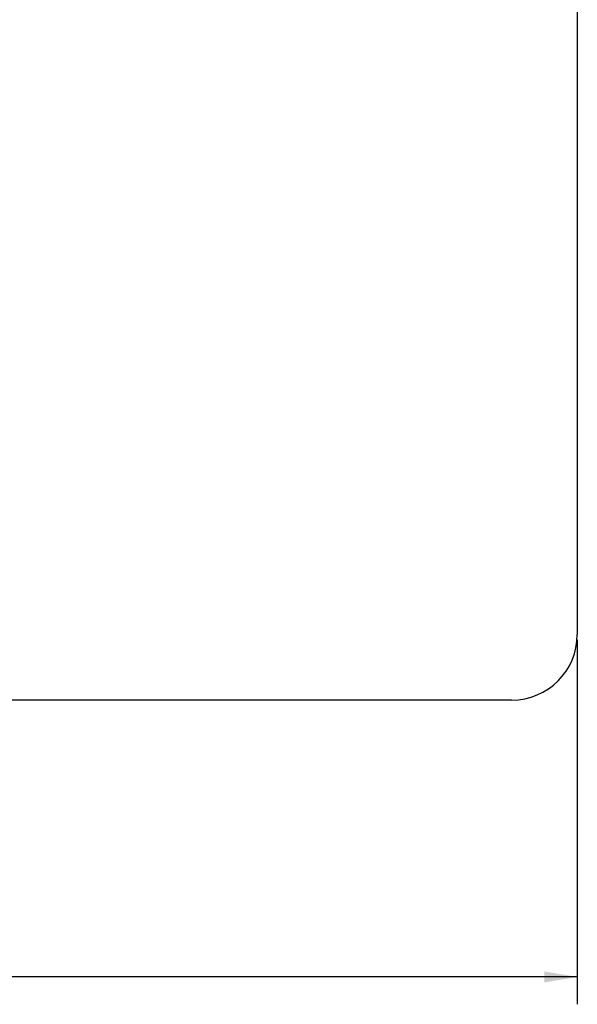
# Model space of a CAD drawing. Header units: millimetres. Extents: x 26 to 553, y 35 to 400.
# Tile 12 of 43: x 150 to 201, y 35 to 125. Entities that reach past the tile are written whole.
import ezdxf
from ezdxf.enums import TextEntityAlignment as Align

# ---------------------------------------------------------------- set-up
doc = ezdxf.new("R2010")
doc.units = ezdxf.units.MM
doc.header["$LTSCALE"] = 32.67
doc.layers.get('0').update_dxf_attribs({"linetype": 'CONTINUOUS'})
doc.layers.add('20_ALL_FEATURES', color=7, linetype='CONTINUOUS')
doc.layers.add('51__DRAFT_DIMS', color=7, linetype='CONTINUOUS')
doc.styles.get("Standard").update_dxf_attribs({"font": 'simfang.ttf'})
doc.dimstyles.new('DIMSTYLE_1', dxfattribs={"dimtxt": 3, "dimasz": 3, "dimexe": 2.5, "dimexo": 0.5, "dimgap": 0.75, "dimtad": 1, "dimlfac": 2.5, "dimdsep": 46, "dimtxsty": 'STANDARD', "dimblk": '_FILLED', "dimblk1": '_FILLED', "dimblk2": '_FILLED', "dimcen": 0.09, "dimclrt": 3, "dimazin": 2, "dimtp": 0.5, "dimtm": 0.5, "dimtfac": 1, "dimtofl": 0, "dimtmove": 0, "dimatfit": 3, "dimldrblk": '_FILLED', "dimfxl": 1, "dimtolj": 1, "dimarcsym": 0})

# ---------------------------------------------------------------- blocks, each defined once
blk = doc.blocks.new('_FILLED')
at = {"color": 0, "linetype": 'ByBlock'}
blk.add_solid([(0, 0), (-1, 0.167), (-1, -0.167)], dxfattribs=at)
blk = doc.blocks.new('*D1')
at = {"layer": '51__DRAFT_DIMS', "color": 4}
for p, q in [((48.713, 68.529), (48.713, 35.212)), ((200.713, 68.529), (200.713, 35.212)), ((48.713, 37.712), (124.713, 37.712)), ((200.713, 37.712), (124.713, 37.712))]:
    blk.add_line(p, q, dxfattribs=at)
at = {"layer": '51__DRAFT_DIMS', "color": 4, "xscale": 3, "yscale": 3, "zscale": 3, "rotation": 180}
blk.add_blockref('_FILLED', (48.713, 37.712), dxfattribs=at)
at = {"layer": '51__DRAFT_DIMS', "color": 4, "xscale": 3, "yscale": 3, "zscale": 3}
blk.add_blockref('_FILLED', (200.713, 37.712), dxfattribs=at)
at = {"layer": '51__DRAFT_DIMS', "color": 3}
blk.add_text('380', height=3, dxfattribs=at).set_placement((124.713, 38.462), align=Align.CENTER)

msp = doc.modelspace()

# ---------------------------------------------------------------- linework, layer by layer
at = {"layer": '20_ALL_FEATURES', "color": 7}
for p, q in [((200.7127, 161.0293), (200.7127, 69.0293)), ((194.7127, 63.0293), (54.7127, 63.0293))]:
    msp.add_line(p, q, dxfattribs=at)
msp.add_arc((194.7127, 69.0293), 6, 270, 360, dxfattribs=at)

# ---------------------------------------------------------------- dimensions: what is measured, and where the dimension line sits
at = {"layer": '51__DRAFT_DIMS', "color": 4}
dim = msp.add_linear_dim(base=(48.7127, 37.7118), p1=(200.7127, 69.0293), p2=(48.7127, 69.0293), angle=180, dimstyle='DIMSTYLE_1', dxfattribs=at)
dim.commit()
dim.dimension.update_dxf_attribs({"geometry": '*D1', "text_midpoint": (124.7009, 37.7118), "dimtype": 160})

doc.saveas('drawing.dxf')
